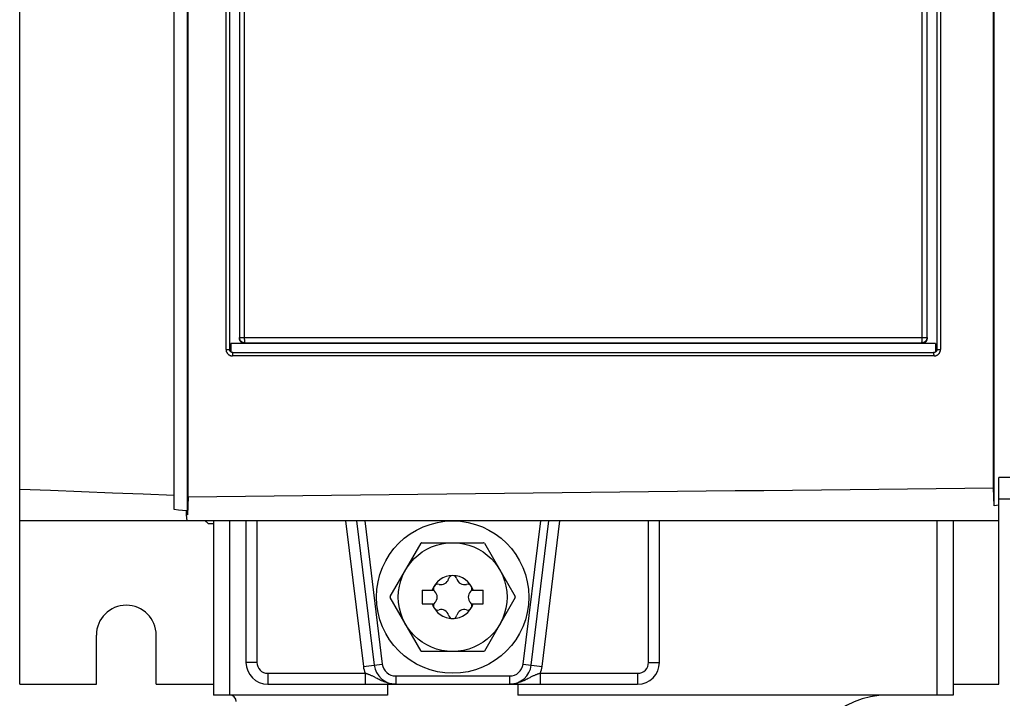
# Model space of a CAD drawing. Header units: millimetres. Extents: x 0 to 594, y 0 to 420.
# Tile 7 of 78: x 68 to 113, y 159 to 190. Entities that reach past the tile are written whole.
import ezdxf

# ---------------------------------------------------------------- set-up
doc = ezdxf.new("R2010")
doc.units = ezdxf.units.MM
doc.header["$LTSCALE"] = 32.67
doc.layers.get('0').update_dxf_attribs({"linetype": 'CONTINUOUS'})

msp = doc.modelspace()

# ---------------------------------------------------------------- linework, layer by layer
at = {"color": 7, "linetype": 'CONTINUOUS'}
for p, q in [((67.72, 159.78), (67.72, 293.78)), ((74.826, 167.798), (74.826, 286.28)), ((75.436, 167.562), (75.436, 286.28)), ((75.47, 168.383), (75.47, 286.28)), ((112.47, 168.793), (112.47, 286.28)), ((112.505, 167.975), (112.505, 285.905)), ((77.373, 175.138), (77.373, 221.173)), ((109.87, 221.15), (109.87, 175.16)), ((77.821, 220.604), (77.821, 175.706)), ((109.42, 175.674), (109.42, 220.636)), ((77.822, 175.695), (77.821, 175.706)), ((77.822, 175.695), (77.823, 175.661)), ((77.824, 175.648), (77.823, 175.661)), ((77.826, 175.635), (77.824, 175.648)), ((77.828, 175.622), (77.826, 175.635)), ((77.831, 175.61), (77.828, 175.622)), ((77.835, 175.597), (77.831, 175.61)), ((77.839, 175.585), (77.835, 175.597)), ((77.844, 175.573), (77.839, 175.585)), ((77.85, 175.561), (77.844, 175.573)), ((109.399, 175.573), (109.394, 175.561)), ((109.404, 175.585), (109.399, 175.573)), ((109.408, 175.597), (109.404, 175.585)), ((109.412, 175.61), (109.408, 175.597)), ((109.415, 175.622), (109.412, 175.61)), ((109.417, 175.635), (109.415, 175.622)), ((109.419, 175.648), (109.417, 175.635)), ((109.42, 175.661), (109.419, 175.648)), ((109.42, 175.674), (109.42, 175.661)), ((77.372, 175.148), (77.371, 175.153)), ((77.373, 175.139), (77.372, 175.148)), ((77.374, 175.13), (77.373, 175.139)), ((77.376, 175.121), (77.374, 175.13)), ((77.379, 175.113), (77.376, 175.121)), ((78.07, 175.426), (77.43, 175.426)), ((109.814, 175.426), (77.43, 175.426)), ((77.856, 175.55), (77.85, 175.561)), ((77.863, 175.539), (77.856, 175.55)), ((77.87, 175.528), (77.863, 175.539)), ((77.878, 175.518), (77.87, 175.528)), ((77.886, 175.508), (77.878, 175.518)), ((77.895, 175.499), (77.886, 175.508)), ((77.904, 175.49), (77.895, 175.499)), ((77.914, 175.481), (77.904, 175.49)), ((77.924, 175.473), (77.914, 175.481)), ((77.935, 175.466), (77.924, 175.473)), ((77.946, 175.459), (77.935, 175.466)), ((77.957, 175.453), (77.946, 175.459)), ((77.969, 175.448), (77.957, 175.453)), ((77.981, 175.443), (77.969, 175.448)), ((77.993, 175.438), (77.981, 175.443)), ((78.005, 175.435), (77.993, 175.438)), ((78.018, 175.432), (78.005, 175.435)), ((78.031, 175.429), (78.018, 175.432)), ((78.043, 175.427), (78.031, 175.429)), ((78.056, 175.426), (78.043, 175.427)), ((78.07, 175.426), (78.056, 175.426)), ((109.187, 175.426), (109.174, 175.426)), ((109.814, 175.426), (109.174, 175.426)), ((109.2, 175.427), (109.187, 175.426)), ((109.213, 175.429), (109.2, 175.427)), ((109.225, 175.432), (109.213, 175.429)), ((109.238, 175.435), (109.225, 175.432)), ((109.25, 175.438), (109.238, 175.435)), ((109.263, 175.443), (109.25, 175.438)), ((109.274, 175.448), (109.263, 175.443)), ((109.286, 175.453), (109.274, 175.448)), ((109.297, 175.459), (109.286, 175.453)), ((109.308, 175.466), (109.297, 175.459)), ((109.319, 175.473), (109.308, 175.466)), ((109.329, 175.481), (109.319, 175.473)), ((109.339, 175.49), (109.329, 175.481)), ((109.348, 175.499), (109.339, 175.49)), ((109.357, 175.508), (109.348, 175.499)), ((109.366, 175.518), (109.357, 175.508)), ((109.373, 175.528), (109.366, 175.518)), ((109.381, 175.539), (109.373, 175.528)), ((109.387, 175.55), (109.381, 175.539)), ((109.394, 175.561), (109.387, 175.55)), ((109.867, 175.126), (109.864, 175.117)), ((109.868, 175.135), (109.867, 175.126)), ((109.87, 175.144), (109.868, 175.135)), ((109.87, 175.16), (109.87, 175.153)), ((109.87, 175.153), (109.87, 175.144)), ((77.382, 175.105), (77.379, 175.113)), ((77.385, 175.097), (77.382, 175.105)), ((77.389, 175.089), (77.385, 175.097)), ((77.394, 175.081), (77.389, 175.089)), ((77.398, 175.074), (77.394, 175.081)), ((77.404, 175.067), (77.398, 175.074)), ((77.409, 175.06), (77.404, 175.067)), ((77.415, 175.054), (77.409, 175.06)), ((77.422, 175.048), (77.415, 175.054)), ((77.429, 175.042), (77.422, 175.048)), ((77.436, 175.037), (77.429, 175.042)), ((77.443, 175.032), (77.436, 175.037)), ((77.451, 175.028), (77.443, 175.032)), ((77.459, 175.024), (77.451, 175.028)), ((77.467, 175.021), (77.459, 175.024)), ((77.475, 175.018), (77.467, 175.021)), ((77.484, 175.016), (77.475, 175.018)), ((77.493, 175.014), (77.484, 175.016)), ((77.502, 175.013), (77.493, 175.014)), ((77.511, 175.012), (77.502, 175.013)), ((77.517, 175.012), (77.511, 175.012)), ((77.517, 175.012), (109.724, 175.012)), ((109.731, 175.012), (109.724, 175.012)), ((109.74, 175.013), (109.731, 175.012)), ((109.749, 175.014), (109.74, 175.013)), ((109.758, 175.016), (109.749, 175.014)), ((109.767, 175.018), (109.758, 175.016)), ((109.776, 175.021), (109.767, 175.018)), ((109.784, 175.025), (109.776, 175.021)), ((109.792, 175.029), (109.784, 175.025)), ((109.8, 175.033), (109.792, 175.029)), ((109.808, 175.038), (109.8, 175.033)), ((109.815, 175.043), (109.808, 175.038)), ((109.822, 175.049), (109.815, 175.043)), ((109.828, 175.056), (109.822, 175.049)), ((109.834, 175.062), (109.828, 175.056)), ((109.84, 175.069), (109.834, 175.062)), ((109.845, 175.076), (109.84, 175.069)), ((109.85, 175.084), (109.845, 175.076)), ((109.854, 175.092), (109.85, 175.084)), ((109.858, 175.1), (109.854, 175.092)), ((109.862, 175.109), (109.858, 175.1)), ((109.864, 175.117), (109.862, 175.109)), ((112.72, 159.78), (112.72, 169.28)), ((113.22, 169.28), (112.72, 169.28)), ((111.156, 168.78), (112.47, 168.793)), ((112.505, 167.975), (112.47, 168.793)), ((67.72, 168.743), (69.138, 168.688)), ((69.138, 168.688), (70.558, 168.633)), ((70.558, 168.633), (71.979, 168.578)), ((71.979, 168.578), (73.402, 168.523)), ((73.402, 168.523), (74.826, 168.467)), ((75.47, 168.383), (75.436, 167.562)), ((75.47, 168.383), (76.785, 168.399)), ((76.785, 168.399), (78.101, 168.415)), ((78.101, 168.415), (79.418, 168.431)), ((79.418, 168.431), (80.737, 168.447)), ((80.737, 168.447), (82.057, 168.463)), ((82.057, 168.463), (83.378, 168.478)), ((83.378, 168.478), (84.7, 168.494)), ((84.7, 168.494), (86.023, 168.509)), ((86.023, 168.509), (87.346, 168.525)), ((87.346, 168.525), (88.671, 168.54)), ((88.671, 168.54), (89.995, 168.555)), ((89.995, 168.555), (91.32, 168.57)), ((91.32, 168.57), (92.645, 168.585)), ((92.645, 168.585), (93.971, 168.599)), ((93.971, 168.599), (95.296, 168.614)), ((95.296, 168.614), (96.621, 168.629)), ((96.621, 168.629), (97.946, 168.643)), ((97.946, 168.643), (99.27, 168.657)), ((99.27, 168.657), (100.595, 168.671)), ((100.595, 168.671), (101.918, 168.685)), ((101.918, 168.685), (103.241, 168.699)), ((103.241, 168.699), (104.563, 168.713)), ((104.563, 168.713), (105.884, 168.727)), ((105.884, 168.727), (107.204, 168.74)), ((107.204, 168.74), (108.523, 168.754)), ((108.523, 168.754), (109.84, 168.767)), ((109.84, 168.767), (111.156, 168.78)), ((112.72, 168.002), (112.505, 167.975)), ((113.22, 168.28), (112.72, 168.28)), ((75.012, 167.779), (74.826, 167.798)), ((75.198, 167.761), (75.012, 167.779)), ((75.383, 167.742), (75.198, 167.761)), ((75.383, 167.567), (75.383, 167.742)), ((75.424, 167.28), (75.383, 167.567)), ((75.436, 167.562), (75.383, 167.567)), ((112.72, 167.28), (67.72, 167.28)), ((76.251, 167.28), (76.376, 167.155)), ((76.383, 167.155), (76.258, 167.28)), ((76.376, 167.155), (76.62, 167.155)), ((76.62, 167.28), (76.62, 159.28)), ((78.12, 167.28), (78.12, 160.78)), ((83.2, 167.28), (84.013, 160.658)), ((91.228, 160.658), (92.041, 167.28)), ((97.12, 160.78), (97.12, 167.28)), ((110.62, 167.28), (110.62, 159.28)), ((84.746, 163.801), (86.165, 166.26)), ((86.201, 166.28), (89.04, 166.28)), ((89.076, 166.26), (90.495, 163.801)), ((86.22, 164.093), (86.22, 163.468)), ((86.22, 164.093), (86.757, 164.093)), ((88.484, 164.093), (89.02, 164.093)), ((89.02, 163.468), (89.02, 164.093)), ((86.165, 161.301), (84.746, 163.76)), ((86.22, 163.468), (86.757, 163.468)), ((88.484, 163.468), (89.02, 163.468)), ((90.495, 163.76), (89.076, 161.301)), ((71.245, 159.78), (71.245, 162.03)), ((73.995, 159.78), (73.995, 162.03)), ((89.04, 161.28), (86.201, 161.28)), ((67.72, 159.78), (71.245, 159.78)), ((73.995, 159.78), (76.62, 159.78)), ((79.12, 159.78), (96.12, 159.78)), ((84.62, 159.78), (84.62, 159.28)), ((90.62, 159.78), (90.62, 159.28)), ((110.62, 159.78), (112.72, 159.78)), ((84.62, 159.28), (76.62, 159.28)), ((110.62, 159.28), (90.62, 159.28))]:
    msp.add_line(p, q, dxfattribs=at)
at = {"color": 9, "linetype": 'CONTINUOUS'}
for p, q in [((77.203, 175.16), (77.203, 221.15)), ((77.371, 175.16), (77.371, 221.15)), ((110.038, 221.15), (110.038, 175.16)), ((78.043, 220.618), (78.043, 175.693)), ((109.198, 175.693), (109.198, 220.618)), ((77.821, 175.706), (109.42, 175.706)), ((77.822, 175.692), (77.822, 175.695)), ((77.823, 175.679), (77.822, 175.692)), ((77.825, 175.665), (77.823, 175.679)), ((77.827, 175.651), (77.825, 175.665)), ((77.831, 175.638), (77.827, 175.651)), ((77.835, 175.625), (77.831, 175.638)), ((77.84, 175.612), (77.835, 175.625)), ((77.846, 175.599), (77.84, 175.612)), ((77.852, 175.587), (77.846, 175.599)), ((77.859, 175.575), (77.852, 175.587)), ((77.867, 175.563), (77.859, 175.575)), ((78.043, 175.693), (78.043, 175.679)), ((78.043, 175.679), (78.043, 175.666)), ((78.043, 175.666), (78.044, 175.653)), ((78.044, 175.653), (78.044, 175.639)), ((78.044, 175.639), (78.044, 175.627)), ((78.044, 175.627), (78.045, 175.614)), ((78.045, 175.614), (78.046, 175.601)), ((78.046, 175.601), (78.046, 175.589)), ((78.046, 175.589), (78.047, 175.578)), ((78.047, 175.578), (78.048, 175.566)), ((109.193, 175.566), (109.194, 175.578)), ((109.194, 175.578), (109.195, 175.589)), ((109.195, 175.601), (109.196, 175.614)), ((109.195, 175.589), (109.195, 175.601)), ((109.196, 175.627), (109.197, 175.639)), ((109.196, 175.614), (109.196, 175.627)), ((109.197, 175.666), (109.198, 175.679)), ((109.197, 175.653), (109.197, 175.666)), ((109.197, 175.639), (109.197, 175.653)), ((109.198, 175.679), (109.198, 175.693)), ((109.383, 175.575), (109.375, 175.563)), ((109.39, 175.587), (109.383, 175.575)), ((109.396, 175.599), (109.39, 175.587)), ((109.402, 175.612), (109.396, 175.599)), ((109.407, 175.625), (109.402, 175.612)), ((109.411, 175.638), (109.407, 175.625)), ((109.414, 175.651), (109.411, 175.638)), ((109.417, 175.665), (109.414, 175.651)), ((109.419, 175.679), (109.417, 175.665)), ((109.42, 175.692), (109.419, 175.679)), ((109.42, 175.706), (109.42, 175.692)), ((77.203, 175.16), (77.204, 175.145)), ((77.203, 175.16), (77.371, 175.16)), ((77.204, 175.145), (77.205, 175.13)), ((77.205, 175.13), (77.207, 175.115)), ((77.372, 175.147), (77.371, 175.16)), ((77.371, 175.16), (77.371, 175.153)), ((77.43, 175.426), (77.43, 175.041)), ((77.875, 175.552), (77.867, 175.563)), ((77.884, 175.542), (77.875, 175.552)), ((77.893, 175.532), (77.884, 175.542)), ((77.903, 175.522), (77.893, 175.532)), ((77.914, 175.513), (77.903, 175.522)), ((77.925, 175.505), (77.914, 175.513)), ((77.937, 175.497), (77.925, 175.505)), ((77.948, 175.49), (77.937, 175.497)), ((77.961, 175.483), (77.948, 175.49)), ((77.973, 175.478), (77.961, 175.483)), ((77.986, 175.472), (77.973, 175.478)), ((78, 175.468), (77.986, 175.472)), ((78.013, 175.465), (78, 175.468)), ((78.027, 175.462), (78.013, 175.465)), ((78.04, 175.46), (78.027, 175.462)), ((78.054, 175.458), (78.04, 175.46)), ((78.048, 175.566), (78.049, 175.555)), ((78.049, 175.555), (78.05, 175.545)), ((78.05, 175.545), (78.051, 175.535)), ((78.051, 175.535), (78.052, 175.525)), ((78.052, 175.525), (78.053, 175.516)), ((78.053, 175.516), (78.054, 175.508)), ((78.054, 175.508), (78.055, 175.5)), ((78.068, 175.458), (78.054, 175.458)), ((78.055, 175.5), (78.057, 175.492)), ((78.057, 175.492), (78.058, 175.486)), ((78.058, 175.486), (78.059, 175.48)), ((78.059, 175.48), (78.061, 175.474)), ((78.061, 175.474), (78.062, 175.47)), ((78.062, 175.47), (78.064, 175.466)), ((78.064, 175.466), (78.065, 175.462)), ((78.065, 175.462), (78.067, 175.46)), ((78.067, 175.46), (78.068, 175.458)), ((78.07, 175.426), (78.068, 175.458)), ((78.068, 175.458), (109.174, 175.458)), ((109.174, 175.458), (109.175, 175.46)), ((109.174, 175.426), (109.174, 175.458)), ((109.187, 175.458), (109.174, 175.458)), ((109.175, 175.46), (109.176, 175.462)), ((109.176, 175.462), (109.178, 175.466)), ((109.178, 175.466), (109.179, 175.47)), ((109.179, 175.47), (109.181, 175.474)), ((109.181, 175.474), (109.182, 175.48)), ((109.182, 175.48), (109.183, 175.486)), ((109.183, 175.486), (109.185, 175.492)), ((109.185, 175.492), (109.186, 175.5)), ((109.186, 175.5), (109.187, 175.508)), ((109.187, 175.508), (109.188, 175.516)), ((109.201, 175.46), (109.187, 175.458)), ((109.188, 175.516), (109.189, 175.525)), ((109.189, 175.525), (109.19, 175.535)), ((109.19, 175.535), (109.191, 175.545)), ((109.191, 175.545), (109.192, 175.555)), ((109.192, 175.555), (109.193, 175.566)), ((109.215, 175.462), (109.201, 175.46)), ((109.229, 175.465), (109.215, 175.462)), ((109.242, 175.468), (109.229, 175.465)), ((109.255, 175.472), (109.242, 175.468)), ((109.268, 175.478), (109.255, 175.472)), ((109.281, 175.483), (109.268, 175.478)), ((109.293, 175.49), (109.281, 175.483)), ((109.305, 175.497), (109.293, 175.49)), ((109.317, 175.505), (109.305, 175.497)), ((109.328, 175.513), (109.317, 175.505)), ((109.338, 175.522), (109.328, 175.513)), ((109.348, 175.532), (109.338, 175.522)), ((109.358, 175.542), (109.348, 175.532)), ((109.367, 175.552), (109.358, 175.542)), ((109.375, 175.563), (109.367, 175.552)), ((109.814, 175.426), (109.814, 175.043)), ((109.87, 175.16), (110.038, 175.16)), ((110.034, 175.115), (110.036, 175.13)), ((110.036, 175.13), (110.037, 175.145)), ((110.037, 175.145), (110.038, 175.16)), ((77.207, 175.115), (77.209, 175.1)), ((77.209, 175.1), (77.213, 175.085)), ((77.213, 175.085), (77.217, 175.07)), ((77.217, 175.07), (77.222, 175.056)), ((77.222, 175.056), (77.227, 175.042)), ((77.227, 175.042), (77.234, 175.028)), ((77.234, 175.028), (77.241, 175.015)), ((77.241, 175.015), (77.248, 175.002)), ((77.248, 175.002), (77.256, 174.989)), ((77.256, 174.989), (77.265, 174.977)), ((77.265, 174.977), (77.275, 174.966)), ((77.275, 174.966), (77.285, 174.955)), ((77.285, 174.955), (77.295, 174.944)), ((77.295, 174.944), (77.306, 174.934)), ((77.306, 174.934), (77.318, 174.924)), ((77.318, 174.924), (77.33, 174.915)), ((77.33, 174.915), (77.342, 174.907)), ((77.342, 174.907), (77.355, 174.899)), ((77.355, 174.899), (77.369, 174.892)), ((77.369, 174.892), (77.382, 174.886)), ((77.382, 174.886), (77.396, 174.881)), ((77.396, 174.881), (77.41, 174.876)), ((77.41, 174.876), (77.425, 174.872)), ((77.425, 174.872), (77.44, 174.868)), ((77.44, 174.868), (77.454, 174.865)), ((77.454, 174.865), (77.469, 174.864)), ((77.469, 174.864), (77.485, 174.862)), ((77.485, 174.862), (77.5, 174.862)), ((77.501, 174.915), (77.5, 174.906)), ((77.5, 174.906), (77.5, 174.898)), ((77.5, 174.898), (77.5, 174.889)), ((77.5, 174.889), (77.5, 174.88)), ((77.5, 174.88), (77.5, 174.871)), ((77.5, 174.871), (77.5, 174.862)), ((109.741, 174.862), (77.5, 174.862)), ((77.502, 174.931), (77.501, 174.923)), ((77.501, 174.923), (77.501, 174.915)), ((77.503, 174.947), (77.502, 174.939)), ((77.502, 174.939), (77.502, 174.931)), ((77.504, 174.961), (77.503, 174.954)), ((77.503, 174.954), (77.503, 174.947)), ((77.505, 174.968), (77.504, 174.961)), ((77.506, 174.974), (77.505, 174.968)), ((77.507, 174.985), (77.506, 174.98)), ((77.506, 174.98), (77.506, 174.974)), ((77.508, 174.99), (77.507, 174.985)), ((77.509, 174.995), (77.508, 174.99)), ((77.51, 174.998), (77.509, 174.995)), ((77.511, 175.002), (77.51, 174.998)), ((77.512, 175.005), (77.511, 175.002)), ((77.513, 175.007), (77.512, 175.005)), ((77.514, 175.009), (77.513, 175.007)), ((77.515, 175.011), (77.514, 175.009)), ((77.516, 175.012), (77.515, 175.011)), ((77.517, 175.012), (77.516, 175.012)), ((77.517, 175.012), (77.517, 175.012)), ((109.725, 175.012), (109.724, 175.012)), ((109.724, 175.012), (109.724, 175.012)), ((109.726, 175.011), (109.725, 175.012)), ((109.727, 175.009), (109.726, 175.011)), ((109.728, 175.007), (109.727, 175.009)), ((109.729, 175.005), (109.728, 175.007)), ((109.73, 175.002), (109.729, 175.005)), ((109.731, 174.998), (109.73, 175.002)), ((109.732, 174.995), (109.731, 174.998)), ((109.733, 174.99), (109.732, 174.995)), ((109.734, 174.985), (109.733, 174.99)), ((109.735, 174.98), (109.734, 174.985)), ((109.736, 174.974), (109.735, 174.98)), ((109.736, 174.968), (109.736, 174.974)), ((109.737, 174.961), (109.736, 174.968)), ((109.738, 174.954), (109.737, 174.961)), ((109.738, 174.947), (109.738, 174.954)), ((109.739, 174.939), (109.738, 174.947)), ((109.739, 174.931), (109.739, 174.939)), ((109.74, 174.923), (109.739, 174.931)), ((109.74, 174.915), (109.74, 174.923)), ((109.74, 174.906), (109.74, 174.915)), ((109.741, 174.898), (109.74, 174.906)), ((109.741, 174.889), (109.741, 174.898)), ((109.741, 174.88), (109.741, 174.889)), ((109.741, 174.871), (109.741, 174.88)), ((109.741, 174.862), (109.741, 174.871)), ((109.741, 174.862), (109.756, 174.862)), ((109.756, 174.862), (109.771, 174.864)), ((109.771, 174.864), (109.786, 174.865)), ((109.786, 174.865), (109.801, 174.868)), ((109.801, 174.868), (109.816, 174.872)), ((109.816, 174.872), (109.831, 174.876)), ((109.831, 174.876), (109.845, 174.881)), ((109.845, 174.881), (109.859, 174.886)), ((109.859, 174.886), (109.872, 174.892)), ((109.872, 174.892), (109.886, 174.899)), ((109.886, 174.899), (109.899, 174.907)), ((109.899, 174.907), (109.911, 174.915)), ((109.911, 174.915), (109.923, 174.924)), ((109.923, 174.924), (109.935, 174.934)), ((109.935, 174.934), (109.946, 174.944)), ((109.946, 174.944), (109.956, 174.955)), ((109.956, 174.955), (109.966, 174.966)), ((109.966, 174.966), (109.976, 174.977)), ((109.976, 174.977), (109.985, 174.989)), ((109.985, 174.989), (109.993, 175.002)), ((109.993, 175.002), (110.001, 175.015)), ((110.001, 175.015), (110.007, 175.028)), ((110.007, 175.028), (110.014, 175.042)), ((110.014, 175.042), (110.019, 175.056)), ((110.019, 175.056), (110.024, 175.07)), ((110.024, 175.07), (110.028, 175.085)), ((110.028, 175.085), (110.032, 175.1)), ((110.032, 175.1), (110.034, 175.115)), ((77.37, 167.28), (77.37, 159.28)), ((78.62, 167.28), (78.62, 160.78)), ((82.696, 167.28), (83.516, 160.597)), ((83.577, 167.28), (84.385, 160.704)), ((90.856, 160.704), (91.664, 167.28)), ((91.725, 160.597), (92.545, 167.28)), ((96.62, 160.78), (96.62, 167.28)), ((109.87, 167.28), (109.87, 159.28)), ((78.62, 160.78), (78.12, 160.78)), ((83.516, 160.597), (84.385, 160.704)), ((90.856, 160.704), (91.725, 160.597)), ((96.62, 160.78), (97.12, 160.78)), ((79.12, 160.28), (79.12, 159.78)), ((79.12, 160.28), (83.591, 160.28)), ((83.591, 160.28), (83.591, 159.78)), ((83.614, 160.274), (83.591, 160.28)), ((83.637, 160.267), (83.614, 160.274)), ((83.66, 160.259), (83.637, 160.267)), ((83.684, 160.252), (83.66, 160.259)), ((83.708, 160.243), (83.684, 160.252)), ((83.732, 160.235), (83.708, 160.243)), ((83.757, 160.226), (83.732, 160.235)), ((83.783, 160.216), (83.757, 160.226)), ((83.809, 160.205), (83.783, 160.216)), ((83.835, 160.194), (83.809, 160.205)), ((83.862, 160.183), (83.835, 160.194)), ((91.406, 160.194), (91.379, 160.183)), ((91.432, 160.205), (91.406, 160.194)), ((91.458, 160.216), (91.432, 160.205)), ((91.484, 160.226), (91.458, 160.216)), ((91.509, 160.235), (91.484, 160.226)), ((91.533, 160.243), (91.509, 160.235)), ((91.557, 160.252), (91.533, 160.243)), ((91.581, 160.259), (91.557, 160.252)), ((91.604, 160.267), (91.581, 160.259)), ((91.627, 160.274), (91.604, 160.267)), ((91.65, 160.28), (91.627, 160.274)), ((91.65, 159.78), (91.65, 160.28)), ((91.65, 160.28), (96.12, 160.28)), ((96.12, 160.28), (96.12, 159.78)), ((83.89, 160.17), (83.862, 160.183)), ((83.918, 160.157), (83.89, 160.17)), ((83.948, 160.143), (83.918, 160.157)), ((83.978, 160.128), (83.948, 160.143)), ((84.01, 160.112), (83.978, 160.128)), ((84.043, 160.095), (84.01, 160.112)), ((84.078, 160.077), (84.043, 160.095)), ((84.154, 160.037), (84.078, 160.077)), ((84.196, 160.015), (84.154, 160.037)), ((84.242, 159.991), (84.196, 160.015)), ((84.293, 159.966), (84.242, 159.991)), ((84.349, 159.939), (84.293, 159.966)), ((84.409, 159.912), (84.349, 159.939)), ((84.467, 159.888), (84.409, 159.912)), ((84.522, 159.867), (84.467, 159.888)), ((84.574, 159.85), (84.522, 159.867)), ((84.625, 159.834), (84.574, 159.85)), ((84.674, 159.821), (84.625, 159.834)), ((84.723, 159.81), (84.674, 159.821)), ((84.771, 159.801), (84.723, 159.81)), ((84.818, 159.793), (84.771, 159.801)), ((84.865, 159.787), (84.818, 159.793)), ((84.912, 159.783), (84.865, 159.787)), ((84.959, 159.781), (84.912, 159.783)), ((85.005, 159.78), (84.959, 159.781)), ((85.005, 160.155), (85.005, 159.78)), ((85.005, 160.155), (90.236, 160.155)), ((90.236, 160.155), (90.236, 159.78)), ((90.282, 159.781), (90.236, 159.78)), ((90.329, 159.783), (90.282, 159.781)), ((90.376, 159.787), (90.329, 159.783)), ((90.423, 159.793), (90.376, 159.787)), ((90.47, 159.801), (90.423, 159.793)), ((90.518, 159.81), (90.47, 159.801)), ((90.567, 159.821), (90.518, 159.81)), ((90.616, 159.834), (90.567, 159.821)), ((90.667, 159.85), (90.616, 159.834)), ((90.719, 159.867), (90.667, 159.85)), ((90.773, 159.888), (90.719, 159.867)), ((90.832, 159.912), (90.773, 159.888)), ((90.892, 159.939), (90.832, 159.912)), ((90.948, 159.966), (90.892, 159.939)), ((90.999, 159.991), (90.948, 159.966)), ((91.045, 160.015), (90.999, 159.991)), ((91.087, 160.037), (91.045, 160.015)), ((91.163, 160.077), (91.087, 160.037)), ((91.198, 160.095), (91.163, 160.077)), ((91.231, 160.112), (91.198, 160.095)), ((91.263, 160.128), (91.231, 160.112)), ((91.293, 160.143), (91.263, 160.128)), ((91.323, 160.157), (91.293, 160.143)), ((91.351, 160.17), (91.323, 160.157)), ((91.379, 160.183), (91.351, 160.17))]:
    msp.add_line(p, q, dxfattribs=at)
at = {"color": 7, "linetype": 'CONTINUOUS'}
for radius in [3.5, 2.5]:
    msp.add_circle((87.62, 163.78), radius, dxfattribs=at)
for centre, radius, start, end in [((87.62, 163.78), 2.875, 119.5918, 120.4082), ((87.62, 163.78), 2.875, 59.5918, 60.4082), ((87.62, 163.78), 0.988, 18.4487, 161.5513), ((87.62, 164.57), 0.198, 13.6336, 166.3664), ((86.936, 164.175), 0.198, 73.6336, 226.3664), ((87.09, 164.699), 0.348, 253.6336, 346.3664), ((88.151, 164.699), 0.348, 193.6336, 286.3664), ((88.305, 164.175), 0.198, 313.6336, 106.3664), ((86.56, 163.78), 0.348, 313.6336, 46.3664), ((88.681, 163.78), 0.348, 133.6336, 226.3664), ((72.62, 162.03), 1.375, 0, 180), ((87.62, 163.78), 2.875, 179.5918, 180.4082), ((87.62, 163.78), 0.988, 198.4487, 341.5513), ((86.936, 163.385), 0.198, 133.6336, 286.3664), ((88.305, 163.385), 0.198, 253.6336, 46.3664), ((87.62, 163.78), 2.875, 359.5918, 0.4082), ((87.09, 162.861), 0.348, 13.6336, 106.3664), ((87.62, 162.99), 0.198, 193.6336, 346.3664), ((88.151, 162.861), 0.348, 73.6336, 166.3664), ((87.62, 163.78), 2.875, 239.5918, 240.4082), ((87.62, 163.78), 2.875, 299.5918, 300.4082), ((79.12, 160.78), 1, 180, 270), ((85.005, 160.78), 1, 187, 270), ((90.236, 160.78), 1, 270, 353), ((96.12, 160.78), 1, 270, 360), ((77.37, 158.98), 0.3, 0, 90), ((107.62, 155.28), 4, 90, 270)]:
    msp.add_arc(centre, radius, start, end, dxfattribs=at)
at = {"color": 9, "linetype": 'CONTINUOUS'}
for centre, radius, start, end in [((79.12, 160.78), 0.5, 180, 270), ((85.005, 160.78), 0.625, 187, 270), ((90.236, 160.78), 0.625, 270, 353), ((96.12, 160.78), 0.5, 270, 360), ((85.005, 160.78), 1.5, 187, 199.4712), ((90.236, 160.78), 1.5, 340.5288, 353)]:
    msp.add_arc(centre, radius, start, end, dxfattribs=at)

doc.saveas('drawing.dxf')
